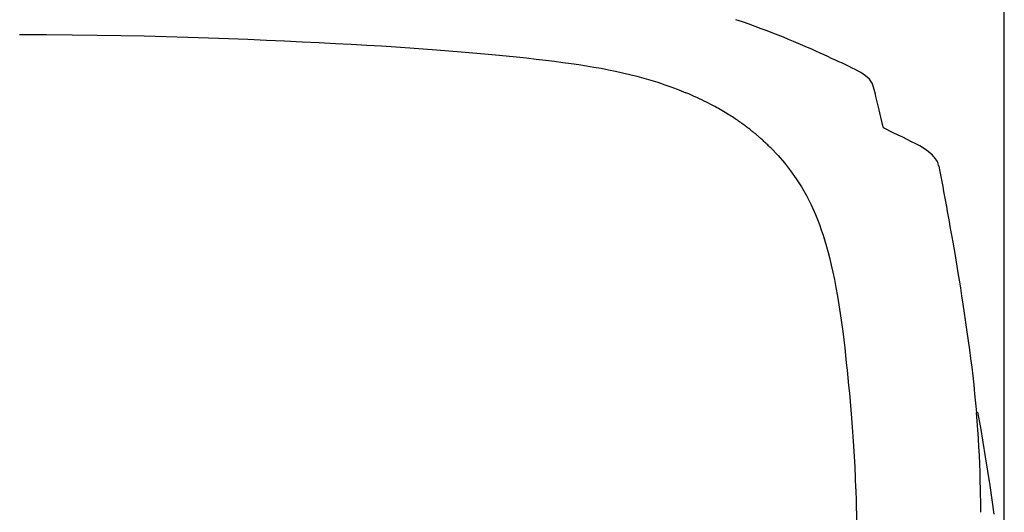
# Model space of a CAD drawing. Header units: millimetres. Extents: x 136 to 567, y 32 to 310.
# Tile 6 of 11: x 257 to 294, y 244 to 262. Entities that reach past the tile are written whole.
import ezdxf

# ---------------------------------------------------------------- set-up
doc = ezdxf.new("R2010")
doc.units = ezdxf.units.MM
doc.header["$LTSCALE"] = 32.67
doc.header["$PDMODE"] = 3
doc.header["$PDSIZE"] = 8
doc.layers.get('0').update_dxf_attribs({"linetype": 'CONTINUOUS'})
doc.layers.get('Defpoints').update_dxf_attribs({"linetype": 'CONTINUOUS'})
doc.layers.add('00_COMPONENTS', color=7, linetype='CONTINUOUS')
doc.layers.add('51__DRAFT_DIMS', color=7, linetype='CONTINUOUS')
doc.styles.get("Standard").update_dxf_attribs({"font": 'simfang.ttf'})
doc.dimstyles.new('DIMSTYLE_1', dxfattribs={"dimtxt": 3, "dimasz": 3, "dimexe": 2.5, "dimexo": 0.5, "dimgap": 0.75, "dimtad": 1, "dimdsep": 46, "dimtxsty": 'STANDARD', "dimblk": '_FILLED', "dimblk1": '_FILLED', "dimblk2": '_FILLED', "dimcen": 0.09, "dimazin": 2, "dimtp": 0.1, "dimtm": 0.1, "dimtfac": 1, "dimtdec": 0, "dimtofl": 0, "dimtmove": 0, "dimatfit": 3, "dimldrblk": '_FILLED', "dimfxl": 1, "dimtolj": 1, "dimarcsym": 0})

# ---------------------------------------------------------------- blocks, each defined once
blk = doc.blocks.new('_FILLED')
at = {"color": 0, "linetype": 'ByBlock'}
blk.add_solid([(0, 0), (-1, 0.167), (-1, -0.167)], dxfattribs=at)
blk = doc.blocks.new('*D30')
at = {"layer": '51__DRAFT_DIMS', "color": 0, "lineweight": -2}
for p, q in [((219.503, 233.013), (219.503, 278.797)), ((293.909, 233.013), (293.909, 278.797)), ((222.503, 276.297), (290.909, 276.297))]:
    blk.add_line(p, q, dxfattribs=at)
at = {"layer": 'Defpoints', "color": 0}
for p in [(293.909, 276.297), (219.503, 232.513), (293.909, 232.513)]:
    blk.add_point(p, dxfattribs=at)
at = {"layer": '51__DRAFT_DIMS', "color": 0, "linetype": 'ByBlock', "lineweight": -2, "xscale": 3, "yscale": 3, "zscale": 3, "rotation": 180}
blk.add_blockref('_FILLED', (219.503, 276.297), dxfattribs=at)
at = {"layer": '51__DRAFT_DIMS', "color": 0, "linetype": 'ByBlock', "lineweight": -2, "xscale": 3, "yscale": 3, "zscale": 3}
blk.add_blockref('_FILLED', (293.909, 276.297), dxfattribs=at)
at = {"layer": '51__DRAFT_DIMS', "color": 0, "insert": (256.747, 281.047), "char_height": 3, "attachment_point": 2, "line_spacing_factor": 0.9}
blk.add_mtext('\\A1;74.4', dxfattribs=at)

msp = doc.modelspace()

# ---------------------------------------------------------------- linework, layer by layer
at = {"layer": '00_COMPONENTS'}
for p, q in [((284.017, 262.374), (283.761, 262.461)), ((284.263, 262.288), (284.017, 262.374)), ((284.5, 262.203), (284.263, 262.288)), ((284.728, 262.119), (284.5, 262.203)), ((284.948, 262.036), (284.728, 262.119)), ((285.16, 261.955), (284.948, 262.036)), ((285.365, 261.874), (285.16, 261.955)), ((256.704, 261.902), (257.714, 261.898)), ((257.714, 261.898), (258.689, 261.89)), ((258.689, 261.89), (259.63, 261.879)), ((259.63, 261.879), (260.535, 261.864)), ((260.535, 261.864), (261.405, 261.845)), ((261.405, 261.845), (262.246, 261.823)), ((262.246, 261.823), (263.058, 261.8)), ((263.058, 261.8), (263.839, 261.775)), ((263.839, 261.775), (264.596, 261.748)), ((264.596, 261.748), (265.327, 261.72)), ((265.327, 261.72), (266.033, 261.69)), ((266.033, 261.69), (266.716, 261.66)), ((266.716, 261.66), (267.378, 261.629)), ((267.378, 261.629), (268.017, 261.598)), ((268.017, 261.598), (268.636, 261.565)), ((268.636, 261.565), (269.236, 261.533)), ((285.562, 261.795), (285.365, 261.874)), ((285.754, 261.716), (285.562, 261.795)), ((285.941, 261.639), (285.754, 261.716)), ((286.122, 261.562), (285.941, 261.639)), ((286.298, 261.487), (286.122, 261.562)), ((269.236, 261.533), (269.817, 261.5)), ((269.817, 261.5), (270.378, 261.466)), ((270.378, 261.466), (270.922, 261.431)), ((270.922, 261.431), (271.448, 261.396)), ((271.448, 261.396), (271.957, 261.361)), ((271.957, 261.361), (272.449, 261.324)), ((272.449, 261.324), (272.925, 261.287)), ((272.925, 261.287), (273.385, 261.25)), ((273.385, 261.25), (273.832, 261.212)), ((273.832, 261.212), (274.263, 261.174)), ((274.263, 261.174), (274.681, 261.135)), ((286.468, 261.413), (286.298, 261.487)), ((286.633, 261.34), (286.468, 261.413)), ((286.793, 261.269), (286.633, 261.34)), ((286.947, 261.199), (286.793, 261.269)), ((287.098, 261.131), (286.947, 261.199)), ((274.681, 261.135), (275.086, 261.096)), ((275.086, 261.096), (275.477, 261.056)), ((275.477, 261.056), (275.854, 261.015)), ((275.854, 261.015), (276.219, 260.974)), ((276.219, 260.974), (276.57, 260.932)), ((276.57, 260.932), (276.908, 260.89)), ((276.908, 260.89), (277.231, 260.847)), ((277.231, 260.847), (277.539, 260.805)), ((277.539, 260.805), (277.838, 260.761)), ((287.244, 261.065), (287.098, 261.131)), ((287.386, 260.999), (287.244, 261.065)), ((287.525, 260.935), (287.386, 260.999)), ((287.66, 260.872), (287.525, 260.935)), ((287.792, 260.811), (287.66, 260.872)), ((287.919, 260.751), (287.792, 260.811)), ((277.838, 260.761), (278.126, 260.717)), ((278.126, 260.717), (278.404, 260.672)), ((278.404, 260.672), (278.679, 260.623)), ((278.679, 260.623), (278.952, 260.57)), ((278.952, 260.57), (279.221, 260.515)), ((279.221, 260.515), (279.489, 260.455)), ((279.489, 260.455), (279.756, 260.392)), ((288.042, 260.692), (287.919, 260.751)), ((288.161, 260.633), (288.042, 260.692)), ((288.276, 260.576), (288.161, 260.633)), ((288.384, 260.518), (288.276, 260.576)), ((288.485, 260.459), (288.384, 260.518)), ((288.579, 260.399), (288.485, 260.459)), ((279.756, 260.392), (280.022, 260.324)), ((280.022, 260.324), (280.287, 260.252)), ((280.287, 260.252), (280.552, 260.175)), ((280.552, 260.175), (280.816, 260.093)), ((280.816, 260.093), (281.081, 260.004)), ((288.665, 260.337), (288.579, 260.399)), ((288.742, 260.274), (288.665, 260.337)), ((288.811, 260.208), (288.742, 260.274)), ((288.868, 260.139), (288.811, 260.208)), ((288.911, 260.065), (288.868, 260.139)), ((288.942, 259.987), (288.911, 260.065)), ((281.081, 260.004), (281.347, 259.908)), ((281.347, 259.908), (281.613, 259.806)), ((281.613, 259.806), (281.879, 259.698)), ((281.989, 259.652), (281.879, 259.698)), ((288.97, 259.905), (288.942, 259.987)), ((288.995, 259.821), (288.97, 259.905)), ((289.016, 259.734), (288.995, 259.821)), ((289.038, 259.644), (289.016, 259.734)), ((282.094, 259.606), (281.989, 259.652)), ((282.196, 259.561), (282.094, 259.606)), ((282.294, 259.516), (282.196, 259.561)), ((282.389, 259.472), (282.294, 259.516)), ((282.481, 259.428), (282.389, 259.472)), ((282.569, 259.385), (282.481, 259.428)), ((282.654, 259.342), (282.569, 259.385)), ((282.737, 259.3), (282.654, 259.342)), ((289.06, 259.551), (289.038, 259.644)), ((289.082, 259.455), (289.06, 259.551)), ((289.105, 259.357), (289.082, 259.455)), ((289.128, 259.256), (289.105, 259.357)), ((282.816, 259.259), (282.737, 259.3)), ((282.893, 259.218), (282.816, 259.259)), ((282.967, 259.178), (282.893, 259.218)), ((283.039, 259.139), (282.967, 259.178)), ((283.108, 259.1), (283.039, 259.139)), ((283.175, 259.062), (283.108, 259.1)), ((283.24, 259.025), (283.175, 259.062)), ((283.302, 258.988), (283.24, 259.025)), ((283.362, 258.952), (283.302, 258.988)), ((283.421, 258.917), (283.362, 258.952)), ((289.152, 259.153), (289.128, 259.256)), ((289.176, 259.049), (289.152, 259.153)), ((289.201, 258.944), (289.176, 259.049)), ((289.281, 258.613), (289.201, 258.944)), ((283.478, 258.882), (283.421, 258.917)), ((283.532, 258.848), (283.478, 258.882)), ((283.585, 258.814), (283.532, 258.848)), ((283.636, 258.782), (283.585, 258.814)), ((283.686, 258.749), (283.636, 258.782)), ((283.734, 258.718), (283.686, 258.749)), ((283.78, 258.687), (283.734, 258.718)), ((283.824, 258.657), (283.78, 258.687)), ((283.868, 258.627), (283.824, 258.657)), ((283.909, 258.598), (283.868, 258.627)), ((283.95, 258.57), (283.909, 258.598)), ((283.989, 258.542), (283.95, 258.57)), ((289.309, 258.493), (289.281, 258.613)), ((284.027, 258.515), (283.989, 258.542)), ((284.063, 258.488), (284.027, 258.515)), ((284.099, 258.462), (284.063, 258.488)), ((284.133, 258.437), (284.099, 258.462)), ((284.166, 258.412), (284.133, 258.437)), ((284.199, 258.388), (284.166, 258.412)), ((284.23, 258.364), (284.199, 258.388)), ((284.26, 258.341), (284.23, 258.364)), ((284.289, 258.318), (284.26, 258.341)), ((284.318, 258.295), (284.289, 258.318)), ((284.345, 258.274), (284.318, 258.295)), ((284.372, 258.252), (284.345, 258.274)), ((284.398, 258.231), (284.372, 258.252)), ((284.423, 258.211), (284.398, 258.231)), ((284.448, 258.191), (284.423, 258.211)), ((289.339, 258.37), (289.309, 258.493)), ((289.713, 258.188), (289.339, 258.37)), ((284.472, 258.171), (284.448, 258.191)), ((284.495, 258.152), (284.472, 258.171)), ((284.518, 258.133), (284.495, 258.152)), ((284.54, 258.114), (284.518, 258.133)), ((284.562, 258.096), (284.54, 258.114)), ((284.583, 258.077), (284.562, 258.096)), ((284.604, 258.06), (284.583, 258.077)), ((284.624, 258.042), (284.604, 258.06)), ((284.644, 258.025), (284.624, 258.042)), ((284.664, 258.008), (284.644, 258.025)), ((284.682, 257.991), (284.664, 258.008)), ((284.701, 257.975), (284.682, 257.991)), ((284.718, 257.959), (284.701, 257.975)), ((284.735, 257.944), (284.718, 257.959)), ((284.768, 257.915), (284.735, 257.944)), ((284.799, 257.887), (284.768, 257.915)), ((284.827, 257.86), (284.799, 257.887)), ((284.854, 257.835), (284.827, 257.86)), ((284.88, 257.811), (284.854, 257.835)), ((289.893, 258.101), (289.713, 258.188)), ((290.069, 258.015), (289.893, 258.101)), ((290.242, 257.931), (290.069, 258.015)), ((290.406, 257.849), (290.242, 257.931)), ((290.564, 257.77), (290.406, 257.849)), ((284.904, 257.788), (284.88, 257.811)), ((284.938, 257.756), (284.904, 257.788)), ((284.97, 257.725), (284.938, 257.756)), ((285, 257.696), (284.97, 257.725)), ((285.028, 257.668), (285, 257.696)), ((285.054, 257.643), (285.028, 257.668)), ((285.085, 257.612), (285.054, 257.643)), ((285.099, 257.597), (285.085, 257.612)), ((285.099, 257.597), (285.359, 257.329)), ((290.714, 257.691), (290.564, 257.77)), ((290.852, 257.609), (290.714, 257.691)), ((290.978, 257.521), (290.852, 257.609)), ((291.092, 257.431), (290.978, 257.521)), ((285.359, 257.329), (285.604, 257.045)), ((291.194, 257.337), (291.092, 257.431)), ((291.237, 257.291), (291.194, 257.337)), ((291.276, 257.245), (291.237, 257.291)), ((291.312, 257.199), (291.276, 257.245)), ((291.343, 257.154), (291.312, 257.199)), ((291.37, 257.108), (291.343, 257.154)), ((291.392, 257.062), (291.37, 257.108)), ((285.604, 257.045), (285.834, 256.749)), ((285.834, 256.749), (286.049, 256.449)), ((291.411, 257.015), (291.392, 257.062)), ((291.426, 256.966), (291.411, 257.015)), ((291.436, 256.917), (291.426, 256.966)), ((291.436, 256.917), (291.473, 256.723)), ((291.473, 256.723), (291.509, 256.531)), ((286.049, 256.449), (286.25, 256.142)), ((291.509, 256.531), (291.545, 256.34)), ((291.545, 256.34), (291.581, 256.151)), ((286.25, 256.142), (286.437, 255.811)), ((291.581, 256.151), (291.615, 255.964)), ((291.615, 255.964), (291.65, 255.777)), ((286.437, 255.811), (286.612, 255.458)), ((291.65, 255.777), (291.685, 255.589)), ((291.685, 255.589), (291.719, 255.402)), ((286.612, 255.458), (286.775, 255.091)), ((291.719, 255.402), (291.753, 255.213)), ((286.775, 255.091), (286.924, 254.713)), ((291.753, 255.213), (291.788, 255.024)), ((291.788, 255.024), (291.822, 254.832)), ((286.924, 254.713), (286.995, 254.515)), ((286.995, 254.515), (287.063, 254.31)), ((291.822, 254.832), (291.857, 254.639)), ((291.857, 254.639), (291.891, 254.444)), ((287.063, 254.31), (287.129, 254.098)), ((291.891, 254.444), (291.926, 254.247)), ((291.926, 254.247), (291.961, 254.043)), ((287.129, 254.098), (287.192, 253.881)), ((287.192, 253.881), (287.253, 253.659)), ((291.961, 254.043), (291.998, 253.833)), ((291.998, 253.833), (292.035, 253.616)), ((287.253, 253.659), (287.314, 253.424)), ((287.314, 253.424), (287.373, 253.174)), ((292.035, 253.616), (292.074, 253.387)), ((292.074, 253.387), (292.115, 253.143)), ((287.373, 253.174), (287.431, 252.912)), ((292.115, 253.143), (292.157, 252.888)), ((287.431, 252.912), (287.489, 252.634)), ((287.489, 252.634), (287.547, 252.331)), ((292.157, 252.888), (292.201, 252.616)), ((292.201, 252.616), (292.248, 252.326)), ((287.547, 252.331), (287.605, 252.008)), ((292.248, 252.326), (292.296, 252.02)), ((287.605, 252.008), (287.66, 251.681)), ((292.296, 252.02), (292.346, 251.7)), ((287.66, 251.681), (287.712, 251.348)), ((292.346, 251.7), (292.397, 251.36)), ((287.712, 251.348), (287.761, 251.006)), ((292.397, 251.36), (292.434, 251.114)), ((287.761, 251.006), (287.806, 250.674)), ((292.434, 251.114), (292.449, 251.008)), ((292.449, 251.008), (292.499, 250.659)), ((287.806, 250.674), (287.846, 250.359)), ((292.499, 250.659), (292.547, 250.317)), ((287.846, 250.359), (287.883, 250.056)), ((287.883, 250.056), (287.915, 249.765)), ((292.547, 250.317), (292.592, 249.979)), ((287.948, 249.491), (287.917, 249.765)), ((292.592, 249.979), (292.635, 249.645)), ((292.635, 249.645), (292.676, 249.318)), ((287.979, 249.211), (287.948, 249.491)), ((292.676, 249.318), (292.714, 248.994)), ((288.009, 248.925), (287.979, 249.211)), ((288.039, 248.634), (288.009, 248.925)), ((292.714, 248.994), (292.752, 248.661)), ((288.068, 248.337), (288.039, 248.634)), ((292.752, 248.661), (292.788, 248.317)), ((288.097, 248.03), (288.068, 248.337)), ((292.788, 248.317), (292.823, 247.965)), ((288.125, 247.714), (288.097, 248.03)), ((292.823, 247.965), (292.856, 247.604)), ((288.153, 247.389), (288.125, 247.714)), ((292.883, 247.279), (292.856, 247.604)), ((293.017, 247.04), (292.914, 247.619)), ((288.179, 247.05), (288.153, 247.389)), ((288.204, 246.698), (288.179, 247.05)), ((292.908, 246.954), (292.883, 247.279)), ((293.2, 245.937), (293.017, 247.04)), ((288.228, 246.333), (288.204, 246.698)), ((292.93, 246.629), (292.908, 246.954)), ((288.25, 245.952), (288.228, 246.333)), ((292.949, 246.305), (292.93, 246.629)), ((292.966, 245.983), (292.949, 246.305)), ((288.27, 245.556), (288.25, 245.952)), ((292.981, 245.663), (292.966, 245.983)), ((293.371, 244.846), (293.2, 245.937)), ((288.287, 245.145), (288.27, 245.556)), ((292.993, 245.344), (292.981, 245.663)), ((293.003, 245.028), (292.993, 245.344)), ((288.302, 244.719), (288.287, 245.145)), ((293.01, 244.715), (293.003, 245.028)), ((293.53, 243.768), (293.371, 244.846)), ((288.299, 244.72), (288.302, 244.619)), ((288.302, 244.619), (288.305, 244.519)), ((288.305, 244.519), (288.307, 244.42)), ((293.012, 244.616), (293.01, 244.715)), ((293.013, 244.518), (293.012, 244.616)), ((293.015, 244.419), (293.013, 244.518)), ((288.307, 244.42), (288.31, 244.321)), ((288.31, 244.321), (288.312, 244.224)), ((288.312, 244.224), (288.314, 244.126)), ((288.314, 244.126), (288.316, 244.029)), ((293.016, 244.321), (293.015, 244.419)), ((293.017, 244.224), (293.016, 244.321)), ((293.018, 244.126), (293.017, 244.224)), ((293.018, 244.029), (293.018, 244.126)), ((288.316, 244.029), (288.318, 243.933)), ((288.318, 243.933), (288.319, 243.837)), ((288.319, 243.837), (288.329, 243.347)), ((293.019, 243.932), (293.018, 244.029)), ((293.019, 243.836), (293.019, 243.932))]:
    msp.add_line(p, q, dxfattribs=at)

# ---------------------------------------------------------------- dimensions: what is measured, and where the dimension line sits
at = {"layer": '51__DRAFT_DIMS'}
dim = msp.add_linear_dim(base=(293.909, 276.297), p1=(219.503, 232.513), p2=(293.909, 232.513), text='74.4', dimstyle='DIMSTYLE_1', dxfattribs=at)
dim.commit()
dim.dimension.update_dxf_attribs({"geometry": '*D30', "text_midpoint": (256.747, 276.297), "dimtype": 160})

doc.saveas('drawing.dxf')
